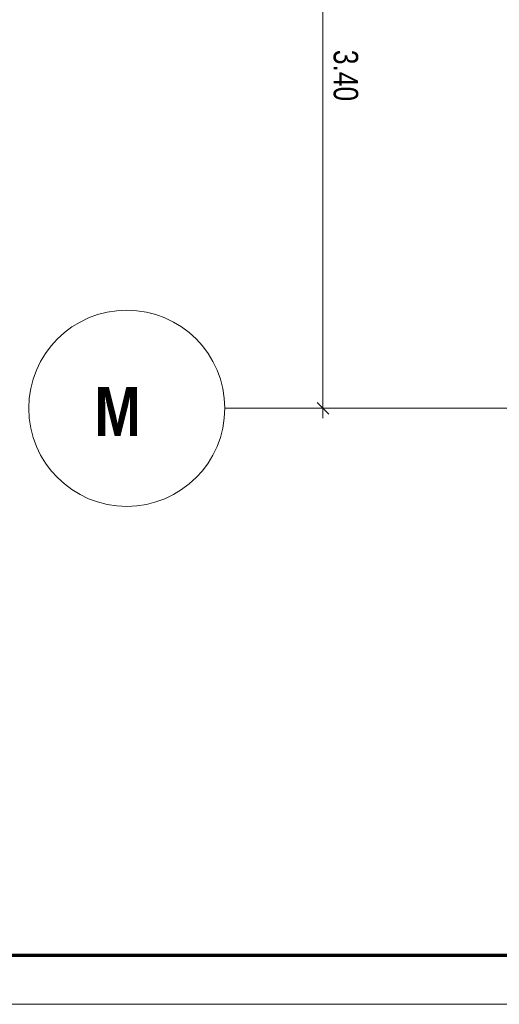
# Model space of a CAD drawing. Extents: x 229 to 926, y 37 to 878.
# Tile 2 of 194: x 281 to 330, y 37 to 137. Entities that reach past the tile are written whole.
import ezdxf
from ezdxf.lldxf.tags import DXFTag

# ---------------------------------------------------------------- set-up
doc = ezdxf.new("R2010")
doc.units = 0
doc.layers.get('0').update_dxf_attribs({"lineweight": 13})
for name, color, linetype, lineweight in [('Axen', 7, 'Continuous', 25), ('Axen-A03ENJ5PI0', 7, 'Continuous', 25), ('Maßlinien', 7, 'Continuous', 25), ('Maßlinien-A03ENJ5WI0', 7, 'Continuous', 25), ('X_BI_Geometrie', 7, 'Continuous', 13)]:
    doc.layers.add(name, color=color, linetype=linetype, lineweight=lineweight)
doc.styles.get("Standard").update_dxf_attribs({"font": 'arial.ttf'})
tags = doc.linetypes.add('ALL_S25', pattern=[0.001, 0, -0.001]).pattern_tags.tags
tags[6:7] = [DXFTag(74, 4), DXFTag(75, 0), DXFTag(340, '0'), DXFTag(46, 1.0), DXFTag(50, 0.0), DXFTag(44, 0.0), DXFTag(45, 0.0)]
tags[4:5] = [DXFTag(74, 4), DXFTag(75, 0), DXFTag(340, '0'), DXFTag(46, 1.0), DXFTag(50, 0.0), DXFTag(44, 0.0), DXFTag(45, 0.0)]
tags = doc.linetypes.add('ALL_S25-A03ENJ5XI0', pattern=[0.001, 0, -0.001]).pattern_tags.tags
tags[6:7] = [DXFTag(74, 4), DXFTag(75, 0), DXFTag(340, '0'), DXFTag(46, 1.0), DXFTag(50, 0.0), DXFTag(44, 0.0), DXFTag(45, 0.0)]
tags[4:5] = [DXFTag(74, 4), DXFTag(75, 0), DXFTag(340, '0'), DXFTag(46, 1.0), DXFTag(50, 0.0), DXFTag(44, 0.0), DXFTag(45, 0.0)]

# ---------------------------------------------------------------- blocks, each defined once
blk = doc.blocks.new('Blockreferenz-A03ENJ5HI0', base_point=(228.98, 36.58))
at = {"color": 0, "linetype": 'ByBlock', "lineweight": 70, "ltscale": 0.7}
blk.add_line((248.98, 41.58), (920.98, 41.58), dxfattribs=at)
at = {"color": 0, "linetype": 'ByBlock', "lineweight": -2, "ltscale": 0.13}
blk.add_line((925.98, 36.58), (228.98, 36.58), dxfattribs=at)
blk = doc.blocks.new('Referenz-A03ENJ5LI0', base_point=(255.73, 65.7))
at = {"layer": 'Axen', "color": 0, "linetype": 'ALL_S25', "lineweight": -2, "ltscale": 0.13}
blk.add_line((735.55, 97.35), (301.61, 97.35), dxfattribs=at)
at = {"layer": 'Axen', "color": 0, "lineweight": -2}
blk.add_circle((291.61, 97.35), 10, dxfattribs=at)
at = {"layer": 'Maßlinien', "color": 0, "lineweight": -2}
for p, q in [((311.63, 97.35), (311.63, 165.35)), ((312.23, 96.75), (311.03, 97.95)), ((311.63, 97.35), (310.63, 97.35)), ((311.63, 97.35), (312.63, 97.35)), ((311.63, 97.35), (311.63, 96.35))]:
    blk.add_line(p, q, dxfattribs=at)
at = {"layer": 'Axen', "color": 0, "lineweight": -2, "insert": (288.31, 99.51), "char_height": 5, "attachment_point": 1, "rotation": 359.9884}
blk.add_mtext('{\\W0.99;\\fArial Narrow|b1|i0;M}', dxfattribs=at)
at = {"layer": 'Maßlinien', "color": 0, "lineweight": -2, "insert": (315.22, 133.9), "char_height": 2.5, "attachment_point": 1, "rotation": 270}
blk.add_mtext('{\\W0.77;\\fArial;3.40}', dxfattribs=at)
blk = doc.blocks.new('Referenz-A03ENJ62I0', base_point=(255.73, 65.71))
at = {"layer": 'Axen-A03ENJ5PI0', "color": 0, "linetype": 'ALL_S25-A03ENJ5XI0', "lineweight": -2, "ltscale": 0.13}
blk.add_line((735.55, 97.35), (301.61, 97.35), dxfattribs=at)
at = {"layer": 'Axen-A03ENJ5PI0', "color": 0, "lineweight": -2}
blk.add_circle((291.61, 97.35), 10, dxfattribs=at)
at = {"layer": 'Maßlinien-A03ENJ5WI0', "color": 0, "lineweight": -2}
for p, q in [((311.63, 97.35), (311.63, 165.35)), ((312.23, 96.75), (311.03, 97.95)), ((311.63, 97.35), (310.63, 97.35)), ((311.63, 97.35), (312.63, 97.35)), ((311.63, 97.35), (311.63, 96.35))]:
    blk.add_line(p, q, dxfattribs=at)
at = {"layer": 'Axen-A03ENJ5PI0', "color": 0, "lineweight": -2, "insert": (288.31, 99.52), "char_height": 5, "attachment_point": 1, "rotation": 359.9884}
blk.add_mtext('{\\W0.99;\\fArial Narrow|b1|i0;M}', dxfattribs=at)
at = {"layer": 'Maßlinien-A03ENJ5WI0', "color": 0, "lineweight": -2, "insert": (315.22, 133.9), "char_height": 2.5, "attachment_point": 1, "rotation": 270}
blk.add_mtext('{\\W0.77;\\fArial;3.40}', dxfattribs=at)

msp = doc.modelspace()

# ---------------------------------------------------------------- block references
at = {"color": 251, "lineweight": 13, "ltscale": 0.13, "true_color": 0x606060}
for name, p in [('Referenz-A03ENJ5LI0', (255.73, 65.7)), ('Referenz-A03ENJ62I0', (255.73, 65.71))]:
    msp.add_blockref(name, p, dxfattribs=at)
at = {"layer": 'X_BI_Geometrie', "ltscale": 0.13}
msp.add_blockref('Blockreferenz-A03ENJ5HI0', (228.98, 36.58), dxfattribs=at)

doc.saveas('drawing.dxf')
